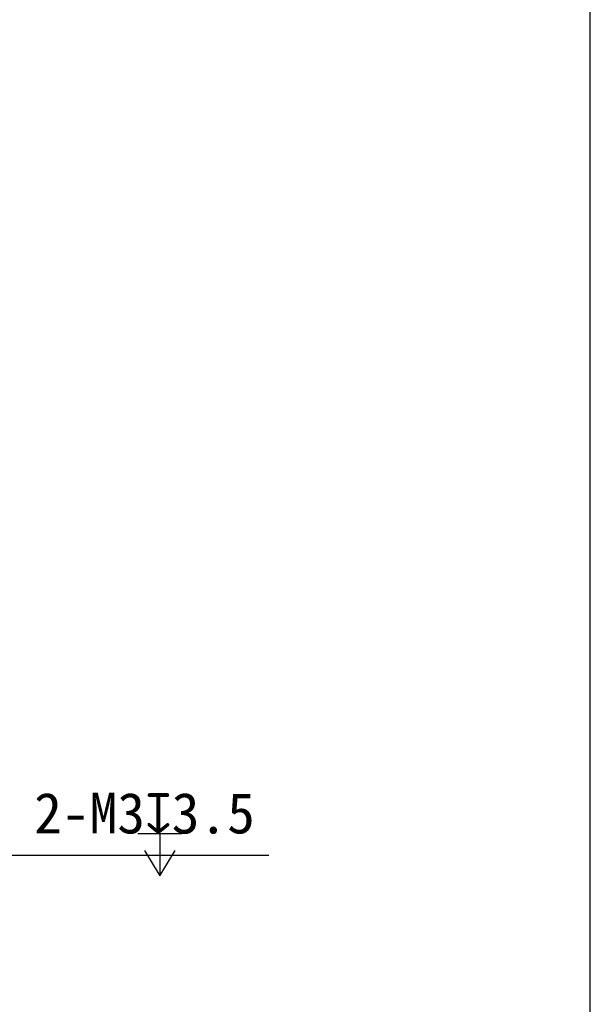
# Model space of a CAD drawing. Header units: millimetres. Extents: x 16 to 357, y 137 to 375.
# Tile 15 of 20: x 315 to 357, y 183 to 256. Entities that reach past the tile are written whole.
import ezdxf

# ---------------------------------------------------------------- set-up
doc = ezdxf.new("R2010")
doc.units = ezdxf.units.MM
doc.header["$LTSCALE"] = 16.335
doc.header["$PDMODE"] = 3
doc.header["$PDSIZE"] = 8
doc.layers.get('0').update_dxf_attribs({"linetype": 'CONTINUOUS'})
doc.layers.get('Defpoints').update_dxf_attribs({"linetype": 'CONTINUOUS'})
doc.layers.add('51__DRAFT_DIMS', color=7, linetype='CONTINUOUS')
doc.styles.get("Standard").update_dxf_attribs({"font": 'simfang.ttf'})
doc.dimstyles.new('DIMSTYLE_5', dxfattribs={"dimtxt": 3, "dimasz": 3, "dimexe": 2.5, "dimexo": 0.5, "dimtad": 1, "dimdsep": 46, "dimtxsty": 'STANDARD', "dimblk": '_FILLED', "dimblk1": '_FILLED', "dimblk2": '_FILLED', "dimcen": 0.09, "dimclrt": 3, "dimazin": 2, "dimtp": 0.1, "dimtm": 0.1, "dimtfac": 1, "dimtofl": 0, "dimtmove": 0, "dimatfit": 1, "dimldrblk": '_FILLED', "dimfxl": 1, "dimtolj": 1, "dimarcsym": 0})

# ---------------------------------------------------------------- blocks, each defined once
blk = doc.blocks.new('_FILLED')
at = {"color": 0, "linetype": 'ByBlock'}
blk.add_solid([(0, 0), (-1, 0.167), (-1, -0.167)], dxfattribs=at)
blk = doc.blocks.new('*D64')
at = {"layer": '51__DRAFT_DIMS', "color": 0, "lineweight": -2}
for p in [(292.547, 201.196), (333.525, 194.327)]:
    blk.add_line(p, (305.727, 194.327), dxfattribs=at)
at = {"layer": 'Defpoints', "color": 0}
for p in [(289.887, 202.583), (292.547, 201.196)]:
    blk.add_point(p, dxfattribs=at)
at = {"layer": '51__DRAFT_DIMS', "color": 0, "linetype": 'ByBlock', "lineweight": -2, "xscale": 3, "yscale": 3, "zscale": 3, "rotation": 152.4718467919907}
blk.add_blockref('_FILLED', (289.887, 202.583), dxfattribs=at)
at = {"layer": '51__DRAFT_DIMS', "color": 3, "insert": (316.234, 198.952), "char_height": 3, "attachment_point": 1, "line_spacing_factor": 0.9}
blk.add_mtext('\\A1;{2-M3{\\fgdt;x}3.5}', dxfattribs=at)

msp = doc.modelspace()

# ---------------------------------------------------------------- linework, layer by layer
msp.add_line((357.18229, 137.32306), (357.18229, 374.55141))
at = {"layer": '51__DRAFT_DIMS', "color": 3}
for p, q in [((323.85616, 195.95222), (327.10615, 195.95222)), ((325.48114, 195.95222), (325.48114, 192.82723))]:
    msp.add_line(p, q, dxfattribs=at)
msp.add_lwpolyline([(324.35615, 194.70222), (325.48114, 192.82723), (326.60616, 194.70222)], dxfattribs=at)

# ---------------------------------------------------------------- dimensions: what is measured, and where the dimension line sits
at = {"layer": '51__DRAFT_DIMS', "color": 4}
dim = msp.add_diameter_dim_2p(p1=(292.54714, 201.19627), p2=(289.88679, 202.58282), text='{2-M<>{\\fgdt;x}3.5}', dimstyle='DIMSTYLE_5', override={"dimtih": 1, "dimtoh": 1, "dimpost": '<>'}, dxfattribs=at)
dim.commit()
dim.dimension.update_dxf_attribs({"geometry": '*D64', "text_midpoint": (324.87959, 194.32723), "dimtype": 163})

doc.saveas('drawing.dxf')
